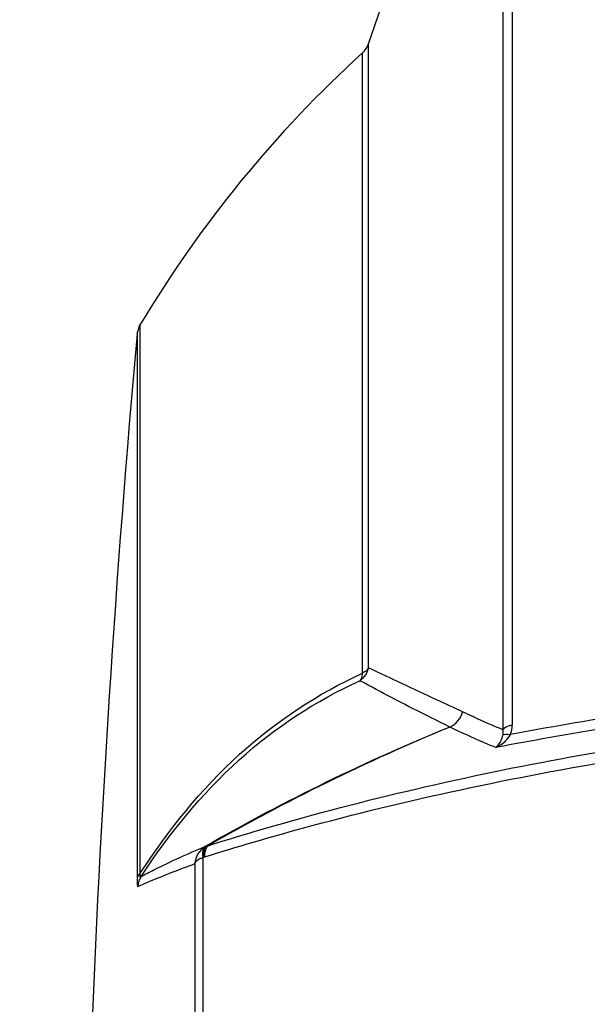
# Model space of a CAD drawing. Header units: millimetres. Extents: x 0 to 420, y -341 to 792.
# Tile 148 of 256: x 51 to 60, y 235 to 251. Entities that reach past the tile are written whole.
import ezdxf

# ---------------------------------------------------------------- set-up
doc = ezdxf.new("R2010")
doc.units = ezdxf.units.MM
doc.header["$LTSCALE"] = 23.1
doc.layers.get('0').update_dxf_attribs({"linetype": 'CONTINUOUS'})
doc.layers.add('02___PRT_ALL_AXES', color=7, linetype='CONTINUOUS')
doc.layers.add('DIM_PILOTEES', color=7, linetype='CONTINUOUS')
doc.styles.get("Standard").update_dxf_attribs({"font": 'txt', "width": 0.7})
doc.dimstyles.new('DIMSTYLE_3', dxfattribs={"dimtxt": 2.5, "dimasz": 3.5, "dimexe": 2, "dimexo": 0, "dimtad": 1, "dimdec": 0, "dimlfac": 5.882353, "dimdsep": 46, "dimtxsty": 'Standard', "dimblk": '_FILLED', "dimblk1": '_FILLED', "dimblk2": '_FILLED', "dimcen": 0.09, "dimazin": 2, "dimtp": 0.8, "dimtm": 0.8, "dimtfac": 1, "dimtdec": 0, "dimtofl": 0, "dimtmove": 0, "dimatfit": 3, "dimldrblk": '_FILLED', "dimfxl": 0, "dimtolj": 1, "dimarcsym": 0})

# ---------------------------------------------------------------- blocks, each defined once
blk = doc.blocks.new('_FILLED')
at = {"color": 0, "linetype": 'ByBlock'}
blk.add_solid([(0, 0), (-1, 0.1429), (-1, -0.1429)], dxfattribs=at)
blk = doc.blocks.new('*D3')
at = {"layer": 'DIM_PILOTEES', "color": 2, "linetype": 'Continuous'}
for p, q in [((74.129, 261.632), (38.874, 261.632)), ((40.874, 261.632), (40.874, 207.229)), ((40.874, 152.826), (40.874, 207.229)), ((55.271, 152.826), (38.874, 152.826))]:
    blk.add_line(p, q, dxfattribs=at)
at = {"layer": 'DIM_PILOTEES', "color": 2, "linetype": 'Continuous', "xscale": 3.5, "yscale": 3.5, "zscale": 3.5}
for p, rotation in [((40.874, 261.632), 90), ((40.874, 152.826), 270)]:
    blk.add_blockref('_FILLED', p, dxfattribs=dict(at, rotation=rotation))
at = {"layer": 'DIM_PILOTEES', "color": 2, "linetype": 'Continuous', "insert": (37.749, 207.229), "char_height": 2.5, "width": 8.83929, "attachment_point": 2, "rotation": 90, "line_spacing_factor": 0.9}
blk.add_mtext('{\\ftxt;\\W0.0001;\\H0.0001;\\~}{\\ftxt;\\W2.3571428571;\\H2.5; }{\\ftxt;\\W0.0001;\\H0.0001;\\~}', dxfattribs=at)

msp = doc.modelspace()

# ---------------------------------------------------------------- linework, layer by layer
at = {"color": 7, "linetype": 'Continuous'}
for p, q in [((58.5996, 256.549), (58.5996, 239.6071)), ((58.4463, 256.3846), (58.4463, 239.5322)), ((56.2676, 250.6763), (56.9663, 252.6974)), ((56.2676, 240.5393), (56.2676, 250.6763)), ((56.1734, 240.4515), (56.1734, 250.5306)), ((52.5112, 245.964), (52.5581, 246.1081)), ((52.5581, 246.1081), (52.5581, 237.1962)), ((52.5112, 245.964), (52.5112, 237.1135)), ((53.58, 237.4511), (53.58, 212.9045)), ((53.4489, 237.357), (53.4489, 212.9986))]:
    msp.add_line(p, q, dxfattribs=at)
for centre, radius, start, end in [((55.9444, 250.7819), 0.34, 312.34301, 341.90692), ((69.3562, 236.0648), 19.5715, 132.34301, 149.1255), ((71.9629, 167.9351), 72.761, 99.111579, 100.602327), ((70.3882, 208.5316), 33.5788, 112.40481, 119.87427), ((72.0117, 166.8931), 73.6311, 99.108036, 100.706514), ((57.5488, 230.6001), 8.0582, 118.99696, 119.20288), ((57.4372, 230.5431), 7.912, 118.97202, 119.17737)]:
    msp.add_arc(centre, radius, start, end, dxfattribs=at)
for points, knots in [([(52.5581, 237.1962), (53.0198, 237.8996), (54.0537, 239.1976), (55.4473, 240.1213), (56.1734, 240.4515)], [0, 0, 0, 0, 0.5133574, 1, 1, 1, 1]), ([(56.1299, 240.3281), (56.1362, 240.3357), (56.1607, 240.3726), (56.1708, 240.4175), (56.1734, 240.4515)], [0, 0, 0, 0, 0.2246323, 1, 1, 1, 1]), ([(56.2676, 240.5393), (56.2527, 240.5118), (56.2206, 240.4799), (56.1839, 240.4572), (56.1734, 240.4515)], [0, 0, 0, 0, 0.7233483, 1, 1, 1, 1]), ([(57.795, 239.8238), (57.6541, 239.8881), (57.1433, 240.1229), (56.6344, 240.3622), (56.2676, 240.5393)], [0, 0, 0, 0, 0.2754688, 1, 1, 1, 1]), ([(52.576, 237.1494), (53.032, 237.8369), (54.0501, 239.1048), (55.4181, 240.006), (56.1299, 240.3281)], [0, 0, 0, 0, 0.5136135, 1, 1, 1, 1]), ([(57.589, 239.576), (57.4537, 239.6425), (56.9638, 239.8862), (56.4782, 240.1387), (56.1299, 240.3281)], [0, 0, 0, 0, 0.2755023, 1, 1, 1, 1]), ([(58.4463, 239.5322), (58.3899, 239.5558), (58.171, 239.6488), (57.9543, 239.7472), (57.795, 239.8238)], [0, 0, 0, 0, 0.2568726, 1, 1, 1, 1]), ([(58.5996, 239.6079), (58.5833, 239.6039), (58.5286, 239.588), (58.4743, 239.5616), (58.4463, 239.5322)], [0, 0, 0, 0, 0.2921946, 1, 1, 1, 1]), ([(58.3327, 239.2424), (58.268, 239.2692), (58.018, 239.375), (57.7708, 239.4876), (57.5897, 239.5757)], [0, 0, 0, 0, 0.257798, 1, 1, 1, 1]), ([(58.4469, 239.4508), (58.4549, 239.4533), (58.4974, 239.4613), (58.5411, 239.4581), (58.5755, 239.4539)], [0, 0, 0, 0, 0.1948076, 1, 1, 1, 1]), ([(58.4173, 239.3584), (58.4119, 239.3463), (58.3904, 239.3033), (58.3598, 239.2643), (58.3327, 239.2424)], [0, 0, 0, 0, 0.2758687, 1, 1, 1, 1]), ([(53.6626, 237.6485), (54.171, 237.8096), (56.3129, 238.4411), (58.5, 238.9147), (60.175, 239.2014)], [0, 0, 0, 0, 0.2388807, 1, 1, 1, 1]), ([(53.6048, 237.4649), (54.1315, 237.6309), (56.355, 238.2815), (58.6263, 238.7642), (60.3666, 239.0534)], [0, 0, 0, 0, 0.2383974, 1, 1, 1, 1]), ([(52.576, 237.1494), (52.6455, 237.185), (52.9867, 237.3586), (53.3341, 237.5209), (53.6171, 237.6342)], [0, 0, 0, 0, 0.2038849, 1, 1, 1, 1]), ([(53.6171, 237.6342), (53.6067, 237.6276), (53.5623, 237.577), (53.5699, 237.5024), (53.58, 237.4511)], [0, 0, 0, 0, 0.1904215, 1, 1, 1, 1]), ([(53.6048, 237.4649), (53.601, 237.4855), (53.5921, 237.5464), (53.606, 237.6254), (53.6424, 237.6483)], [0, 0, 0, 0, 0.3276416, 1, 1, 1, 1]), ([(53.6626, 237.6485), (53.653, 237.6388), (53.6145, 237.5851), (53.6048, 237.5163), (53.6048, 237.4649)], [0, 0, 0, 0, 0.2108258, 1, 1, 1, 1]), ([(53.6424, 237.6483), (53.6452, 237.6495), (53.6528, 237.6523), (53.6602, 237.648), (53.6638, 237.6453)], [0, 0, 0, 0, 0.3982572, 1, 1, 1, 1]), ([(53.58, 237.4511), (53.5632, 237.4459), (53.5135, 237.4271), (53.4598, 237.3924), (53.4489, 237.357)], [0, 0, 0, 0, 0.3216291, 1, 1, 1, 1]), ([(52.5251, 236.9861), (52.5896, 237.0145), (52.8941, 237.1463), (53.2035, 237.2668), (53.4489, 237.357)], [0, 0, 0, 0, 0.2121743, 1, 1, 1, 1]), ([(52.5112, 237.1135), (52.5112, 237.08), (52.5132, 237.0573), (52.5163, 236.9823), (52.5251, 236.9861)], [0, 0, 0, 0, 0.7770036, 1, 1, 1, 1]), ([(52.5581, 237.1962), (52.5561, 237.1838), (52.5547, 237.1689), (52.5523, 237.1304), (52.5716, 237.1437), (52.576, 237.1494)], [0, 0, 0, 0, 0.4746084, 0.7279111, 1, 1, 1, 1])]:
    msp.add_open_spline(points, degree=3, knots=knots, dxfattribs=at)
for points in [[(56.2676, 240.5393), (56.2501, 240.4571), (56.1981, 240.3771), (56.1299, 240.3281)], [(57.589, 239.576), (57.6882, 239.6173), (57.7711, 239.7191), (57.795, 239.8238)], [(58.5755, 239.4539), (58.5918, 239.5029), (58.5996, 239.5554), (58.5996, 239.6071)], [(57.589, 239.576), (56.2344, 239.0206), (54.911, 238.3791), (53.6424, 237.6483)], [(58.4469, 239.4508), (58.4402, 239.4192), (58.4304, 239.388), (58.4173, 239.3584)], [(58.4463, 239.5322), (58.4515, 239.5056), (58.4525, 239.4774), (58.4469, 239.4508)], [(58.5035, 239.3605), (58.531, 239.3886), (58.5555, 239.42), (58.5755, 239.4539)], [(58.3327, 239.2424), (58.3961, 239.2702), (58.4551, 239.3109), (58.5035, 239.3604)], [(53.6171, 237.6342), (53.5235, 237.5802), (53.454, 237.465), (53.4489, 237.357)], [(52.5581, 237.1962), (52.5352, 237.1743), (52.5161, 237.1448), (52.5112, 237.1135)], [(52.576, 237.1494), (52.5459, 237.101), (52.5279, 237.0431), (52.5251, 236.9861)]]:
    msp.add_open_spline(points, degree=3, dxfattribs=at)
at = {"layer": '02___PRT_ALL_AXES', "color": 7, "linetype": 'Continuous'}
msp.add_arc((284.4352, 225.1778), 232.8536, 174.878559, 177.780831, dxfattribs=at)

# ---------------------------------------------------------------- dimensions: what is measured, and where the dimension line sits
at = {"layer": 'DIM_PILOTEES', "color": 2, "linetype": 'Continuous'}
dim = msp.add_linear_dim(base=(40.8739, 152.8258), p1=(74.1289, 261.6325), p2=(55.2706, 152.8258), angle=270, text='{\\ftxt;\\W0.0001;\\H0.0001;\\~}{\\ftxt;\\W2.3571428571;\\H2.5; }{\\ftxt;\\W0.0001;\\H0.0001;\\~}', dimstyle='DIMSTYLE_3', dxfattribs=at)
dim.commit()
dim.dimension.update_dxf_attribs({"geometry": '*D3', "text_midpoint": (40.8739, 206.872), "dimtype": 160})

doc.saveas('drawing.dxf')
